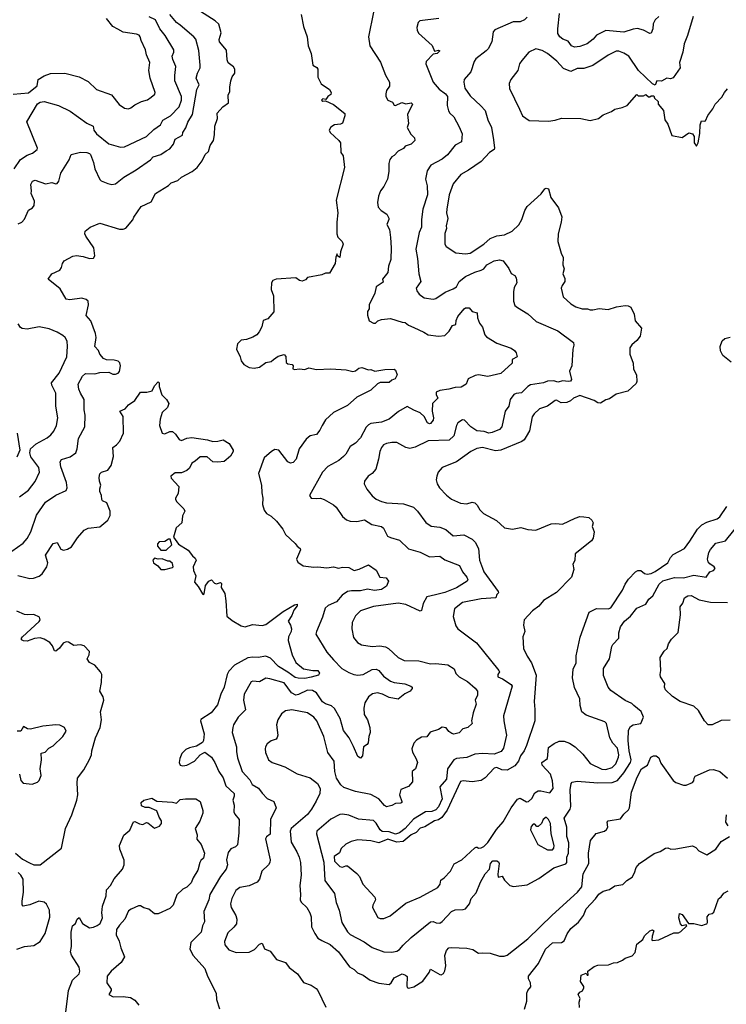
# Model space of a CAD drawing. Extents: x 1966327 to 2147849, y 395140 to 552178.
# Tile 202 of 256: x 2039737 to 2045185, y 519599 to 527196. Entities that reach past the tile are written whole.
import ezdxf

# ---------------------------------------------------------------- set-up
doc = ezdxf.new("R2010")
doc.units = 0

msp = doc.modelspace()

# ---------------------------------------------------------------- linework, layer by layer
at = {"layer": '0CON20XD'}
for points in [[(2039687.2, 526622.8), (2039805, 526633.3), (2039871.8, 526685), (2039878.9, 526735), (2039925, 526762.7), (2039975, 526780.5), (2040085, 526784.4), (2040194.4, 526754.4), (2040265, 526718.8), (2040327.9, 526657.9), (2040445, 526617.1), (2040502.4, 526542.4), (2040545, 526512.5), (2040575, 526509.2), (2040594.3, 526515.7), (2040625, 526539.2), (2040675.6, 526564.4), (2040721.7, 526578.3), (2040751.5, 526598.5), (2040777.4, 526622.6), (2040781.4, 526635), (2040742, 526745), (2040733.3, 526805), (2040741.2, 526865), (2040713.8, 526925), (2040706, 526965), (2040673.8, 527035), (2040666.7, 527065), (2040657.3, 527077.3), (2040637.5, 527085), (2040535, 527100.5), (2040492.7, 527122.7), (2040454.6, 527144.6), (2040405.3, 527205.3)], [(2039695, 526046.7), (2039742.9, 526117.1), (2039795, 526151.1), (2039835, 526165.8), (2039871.2, 526195), (2039873.8, 526205), (2039790.6, 526409.4), (2039873.8, 526546.2), (2039895, 526561.2), (2039926.2, 526566.2), (2040035, 526534.4), (2040125, 526491.3), (2040255, 526398.9), (2040304, 526375), (2040308.2, 526345), (2040329.1, 526315), (2040425, 526238.1), (2040513.1, 526213.1), (2040545, 526215.3), (2040715.6, 526295), (2040771.7, 526348.3), (2040821.9, 526385), (2040839.2, 526420.8), (2040898.9, 526455), (2040965.4, 526525), (2040984.4, 526574.4), (2040983.6, 526605), (2040933.8, 526723.8), (2040932.2, 526765), (2040940.9, 526835), (2040918.5, 526888.5), (2040912.5, 526915), (2040925.6, 526945), (2040925.5, 526965), (2040858.7, 527075), (2040818.2, 527125), (2040784.1, 527195), (2040735, 527218.4)], [(2039725, 525621.2), (2039753.3, 525635), (2039775, 525656.2), (2039804.4, 525725.6), (2039835.8, 525744.2), (2039848.3, 525761.7), (2039851.4, 525795), (2039824.4, 525855), (2039828.9, 525875), (2039823.1, 525925), (2039835, 525951.2), (2039855, 525959.2), (2039935, 525930), (2039985, 525941.4), (2040015, 525930.8), (2040025, 525932.9), (2040039.3, 525950.7), (2040055, 526011.4), (2040117.5, 526115), (2040133, 526157), (2040205, 526173.2), (2040255, 526170.5), (2040274.4, 526164.4), (2040282.5, 526155), (2040306.5, 526095), (2040316.7, 526045), (2040355, 525964.2), (2040365, 525954.3), (2040415, 525932.5), (2040445.9, 525925.9), (2040475, 525930), (2040539.3, 525980.7), (2040635, 526037.1), (2040745, 526114.4), (2040765, 526138.6), (2040825, 526155.6), (2040865, 526185.8), (2040895, 526200), (2040923.1, 526235), (2040934.4, 526275), (2040991.4, 526305), (2040994.3, 526325), (2041018.5, 526361.5), (2041031.8, 526405), (2041067.8, 526465), (2041101.5, 526658.5), (2041119.6, 526695), (2041098.5, 526745), (2041108.8, 526785), (2041127.9, 526825), (2041128.2, 526845), (2041117.8, 526957.8), (2041093.5, 527045), (2041080, 527065), (2040975, 527153.3), (2040945, 527175.6), (2040895, 527235.3)], [(2040147, 525373), (2040175, 525377.5), (2040225, 525370), (2040275, 525353.8), (2040305, 525357.5), (2040316.2, 525375), (2040307.8, 525435), (2040246.7, 525525), (2040238.9, 525545), (2040242.1, 525565), (2040280.9, 525595), (2040355, 525626.2), (2040505, 525579.2), (2040535, 525578.8), (2040555, 525588.8), (2040608.8, 525651.2), (2040617.3, 525672.7), (2040672.5, 525755), (2040749.5, 525790.5), (2040783.3, 525855), (2040883, 525917), (2040903.4, 525936.6), (2040955, 525956), (2040985, 525982), (2041067.5, 526025), (2041105, 526056.7), (2041142.3, 526107.7), (2041166.2, 526155), (2041191.2, 526178.8), (2041204, 526225), (2041230.8, 526265), (2041238, 526308), (2041240.5, 526375), (2041262.5, 526435), (2041260, 526475), (2041304, 526525), (2041346.7, 526555), (2041344, 526615), (2041358.1, 526641.9), (2041356.7, 526675), (2041364.6, 526725.4), (2041374.4, 526755), (2041395.4, 526784.6), (2041395.7, 526815.7), (2041385, 526833.8), (2041344.3, 526864.3), (2041336.9, 526886.9), (2041332, 526962), (2041276.7, 527025), (2041275.6, 527044.4), (2041290.5, 527095), (2041271.2, 527161.2), (2041245, 527188.2), (2041130.6, 527260.6)], [(2041906.6, 527236.6), (2041926, 527145), (2041952.5, 527065), (2041961.4, 526995), (2041984.3, 526935), (2041996.7, 526845), (2042028, 526828), (2042035.8, 526815), (2042034.1, 526754.1), (2042061.1, 526701.1), (2042125, 526657.5), (2042136.9, 526635), (2042135, 526620), (2042113.3, 526605), (2042098.3, 526581.7), (2042075, 526586.7), (2042063.3, 526575), (2042075, 526567.5), (2042095, 526570), (2042155, 526541.2), (2042243, 526473), (2042243.3, 526455), (2042225, 526397.5), (2042210, 526390), (2042165, 526386), (2042135, 526368), (2042123.8, 526345), (2042130, 526325), (2042196, 526265), (2042209.2, 526245), (2042212.9, 526172.9), (2042230, 526145), (2042240.8, 526055), (2042176.7, 525805), (2042190, 525705), (2042181.9, 525635), (2042183, 525543), (2042189.3, 525519.3), (2042205, 525503.8), (2042224, 525485), (2042231.4, 525465), (2042209.5, 525405), (2042205, 525362.5), (2042187.5, 525375), (2042185, 525390), (2042174.2, 525365), (2042169.2, 525315), (2042125, 525240), (2042095, 525240), (2042065, 525226.7), (2041955, 525206.7), (2041940.5, 525189.5), (2041915, 525179.2), (2041895, 525184), (2041865, 525204), (2041715, 525194.2), (2041688.8, 525185), (2041678.8, 525165), (2041676, 525115), (2041692.9, 525065), (2041695, 524943.3), (2041650.6, 524889.4), (2041614.4, 524875), (2041603, 524827), (2041582.9, 524787.1), (2041564.4, 524765.6), (2041535, 524745.8), (2041485, 524727.5), (2041445, 524724.2), (2041416.2, 524695), (2041407.5, 524655), (2041435.9, 524595.9), (2041443.8, 524565), (2041465, 524536.2), (2041505, 524512), (2041545, 524507.5), (2041585.6, 524514.4), (2041635, 524551.4), (2041675, 524559.2), (2041694, 524575), (2041729.7, 524600.3), (2041775, 524613.3), (2041788.3, 524598.3), (2041790.6, 524550.6), (2041805, 524540), (2041837.5, 524535), (2041846.2, 524525), (2041842.5, 524502.5), (2041855, 524496.7), (2041895, 524501.9), (2041935, 524498.5), (2041965, 524509.2), (2042025, 524497.5), (2042135, 524501.4), (2042253.6, 524493.6), (2042305, 524482), (2042325, 524486.2), (2042352.1, 524507.9), (2042375, 524512.9), (2042425, 524494.2), (2042445, 524498), (2042475, 524483.5), (2042552.6, 524497.4), (2042625, 524500), (2042635, 524493.3), (2042646.5, 524455), (2042631.2, 524425), (2042605.8, 524414.2), (2042584.2, 524395.8), (2042515, 524396.5), (2042495, 524387.5), (2042445, 524338.5), (2042336.7, 524285), (2042265, 524218.6), (2042155, 524166.7), (2042095, 524109.2), (2042067.8, 524065), (2042051.1, 524028.9), (2042025, 523996), (2041975, 523985.8), (2041945, 523960), (2041891.9, 523885), (2041867.5, 523805), (2041845, 523780), (2041825, 523774), (2041805, 523784.2), (2041735, 523874.3), (2041705, 523879.3), (2041678.1, 523865), (2041622.5, 523815), (2041578, 523695), (2041601.4, 523605), (2041602.5, 523545), (2041612.5, 523505), (2041607.5, 523455), (2041620.7, 523410.7), (2041640, 523385), (2041674.5, 523364.5), (2041716.6, 523326.6), (2041766.3, 523266.3), (2041786, 523225), (2041860, 523155), (2041875, 523133.3), (2041900, 523115), (2041902.5, 523105), (2041871.2, 523035), (2041880.5, 523010.5), (2041921.2, 522981.2), (2042005, 522970.8), (2042036.2, 522973.8), (2042105, 522966.1), (2042155, 522975.8), (2042195, 522963.1), (2042225, 522970.8), (2042275, 522968.6), (2042315, 522947.1), (2042355, 522955.6), (2042425, 522991.2), (2042485, 522948.8), (2042513.8, 522895), (2042560.9, 522890.9), (2042579.5, 522865), (2042565, 522824.4), (2042525, 522798.4), (2042472.6, 522792.6), (2042418.9, 522801.1), (2042365, 522790.2), (2042295, 522790.2), (2042265, 522783.4), (2042223.3, 522756.8), (2042178.6, 522705), (2042113.8, 522676.2), (2042090.6, 522655), (2042071.9, 522585), (2042024.4, 522475), (2042021.1, 522455), (2042103.5, 522315), (2042155.7, 522255.7), (2042221.3, 522191.3), (2042275, 522158.9), (2042312, 522145), (2042345, 522139.7), (2042385, 522144.6), (2042455, 522181.5), (2042485, 522184.4), (2042505, 522175.6), (2042542, 522132), (2042595, 522092.1), (2042625, 522081.5), (2042705, 522071.5), (2042753.3, 522055), (2042762.5, 522045), (2042762.9, 522035), (2042747.5, 522015), (2042705, 521994), (2042655, 521953.3), (2042585, 521967.5), (2042535, 521992.7), (2042495, 522002.7), (2042456, 521995), (2042425, 521971.9), (2042397.5, 521925), (2042390.5, 521885), (2042393.8, 521835), (2042419.1, 521795), (2042436.4, 521733.6), (2042440, 521695), (2042427.5, 521665), (2042422.4, 521617.6), (2042415.5, 521604.5), (2042387.5, 521585), (2042380, 521515), (2042365, 521497.5), (2042345, 521511.2), (2042309.3, 521589.3), (2042275.9, 521655.9), (2042232.2, 521712.2), (2042208.8, 521805), (2042165, 521881.5), (2042141.6, 521901.6), (2042095, 521917), (2042072.3, 521932.3), (2042025, 522001.5), (2041995, 522019.2), (2041955, 522024), (2041885, 521988.4), (2041865, 521985.3), (2041833.5, 522003.5), (2041775, 522080.7), (2041665, 522111.5), (2041635.7, 522114.3), (2041585, 522086.9), (2041535, 522092.2), (2041522, 522088), (2041467.4, 521992.6), (2041461.8, 521945), (2041478.2, 521871.8), (2041422.2, 521815), (2041385.8, 521755), (2041380, 521735), (2041376, 521695), (2041407.5, 521585), (2041409.3, 521550.7), (2041415, 521500), (2041452.5, 521395), (2041509.8, 521329.8), (2041529.4, 521295), (2041577.5, 521267.5), (2041605, 521228.6), (2041645, 521188), (2041696, 521165), (2041714.2, 521115), (2041670.7, 521025), (2041667.5, 520912.5), (2041638.8, 520891.2), (2041630.6, 520875), (2041668.1, 520715), (2041666.4, 520693.6), (2041656, 520675), (2041604.5, 520625.5), (2041585.6, 520565), (2041567.8, 520542.2), (2041505, 520514.1), (2041435, 520500), (2041402.1, 520477.9), (2041372.5, 520415), (2041362.9, 520375), (2041366.9, 520345), (2041404, 520285), (2041411.2, 520255), (2041409.5, 520220.5), (2041387.5, 520195)], [(2043649.2, 527215), (2043628.8, 527195), (2043595, 527181.1), (2043541.1, 527178.9), (2043400.9, 527119.1), (2043387.5, 527102.5), (2043376, 527025), (2043347.6, 526972.4), (2043333.8, 526955), (2043254.5, 526895.5), (2043240, 526875), (2043215.5, 526794.5), (2043164.4, 526735), (2043160.5, 526715), (2043167.9, 526667.9), (2043209.3, 526609.3), (2043292.9, 526532.9), (2043324.6, 526494.6), (2043345.5, 526425), (2043374.2, 526365.8), (2043389.7, 526270.3), (2043398.1, 526205), (2043394.3, 526195), (2043358.6, 526171.4), (2043295, 526103.1), (2043195.8, 526035), (2043137.3, 526002.7), (2043079.7, 525930.3), (2043048.5, 525845), (2043028.9, 525735), (2043028.1, 525705), (2043038.3, 525661.7), (2043024.2, 525605.8), (2043028.6, 525585), (2043014.5, 525545.5), (2043014.5, 525464.5), (2043025.5, 525445.5), (2043098.1, 525398.1), (2043175, 525390), (2043210, 525395), (2043314.4, 525465), (2043365, 525508.5), (2043415, 525528.2), (2043475, 525536.4), (2043532.9, 525565), (2043586.1, 525613.9), (2043608, 525655), (2043631.2, 525725), (2043648.9, 525755), (2043757.1, 525852.9), (2043785, 525891.2), (2043795, 525896.7), (2043815, 525892.5), (2043831.4, 525825), (2043892.1, 525745), (2043915.3, 525675.3), (2043911.8, 525635), (2043888.8, 525545), (2043886.2, 525485), (2043911.1, 525395), (2043927.5, 525362.5), (2043923.8, 525305), (2043933.3, 525275), (2043923.8, 525235), (2043939.3, 525199.3), (2043940, 525175), (2043918, 525145), (2043911.2, 525125), (2043927.9, 525057.9), (2043986.7, 525005), (2044025, 524982), (2044074.1, 524964.1), (2044113.9, 524966.1), (2044135, 524957.5), (2044155, 524957.5), (2044205, 524968.8), (2044275, 524960.8), (2044338.3, 524981.7), (2044405, 524991.4), (2044428.3, 524988.3), (2044447.5, 524977.5), (2044474.5, 524924.5), (2044481.7, 524871.7), (2044532, 524815), (2044520, 524755), (2044495, 524721.2), (2044455, 524688), (2044440, 524665), (2044440.8, 524615), (2044466.6, 524546.6), (2044468.8, 524498.8), (2044491.5, 524455), (2044495.7, 524405), (2044490.3, 524389.7), (2044425, 524330), (2044335, 524306.7), (2044285, 524270.8), (2044255, 524262), (2044215, 524238), (2044195, 524240), (2044165, 524257.5), (2044055, 524295.6), (2044006.7, 524275), (2043984.4, 524255.6), (2043955, 524242.9), (2043910.7, 524240.7), (2043875, 524259.4), (2043865, 524258.1), (2043806.1, 524213.9), (2043745, 524192.5), (2043702.5, 524155), (2043688.8, 524131.2), (2043666.7, 524025), (2043640.8, 523979.2), (2043625.3, 523954.7), (2043607.5, 523942.5), (2043445, 523874.6), (2043405, 523868.7), (2043305, 523895.4), (2043261.2, 523888.8), (2043215, 523864.4), (2043103.8, 523785), (2042995, 523740), (2042964, 523705), (2042952, 523675), (2042948.8, 523645), (2042956, 523615), (2042974, 523585), (2043027.3, 523527.3), (2043065, 523496.2), (2043135, 523466), (2043185, 523460), (2043225, 523472.5), (2043245, 523468), (2043265, 523450), (2043284, 523415), (2043312, 523385), (2043411.8, 523331.8), (2043474.4, 523275), (2043535, 523264.3), (2043601.2, 523278.8), (2043655, 523261.4), (2043715, 523258), (2043835, 523305.4), (2043869.4, 523309.4), (2043922.5, 523305), (2044018.7, 523351.3), (2044055, 523361.9), (2044085, 523361.4), (2044125, 523356), (2044146.7, 523335), (2044158.8, 523315), (2044150, 523285), (2044166.7, 523245), (2044157.4, 523195), (2044146, 523174), (2044020, 523075), (2044016.4, 523023.6), (2044002.5, 522995), (2044010, 522955), (2043990, 522895), (2043875, 522776), (2043776.2, 522715), (2043739.8, 522670.2), (2043691.2, 522635), (2043626.7, 522565), (2043620, 522525), (2043630, 522475), (2043616.7, 522435), (2043622, 522345), (2043648.8, 522285), (2043682.5, 522235), (2043718.7, 522138.7), (2043702.2, 521935), (2043708.9, 521875), (2043707.9, 521785), (2043643.5, 521595), (2043625.1, 521554.9), (2043597.5, 521515), (2043581.6, 521475), (2043555, 521439.6), (2043495, 521405.5), (2043455, 521407.7), (2043415, 521426.3), (2043395, 521421.6), (2043325, 521346.2), (2043295, 521326.5), (2043225, 521315.5), (2043155, 521322.7), (2043135, 521317.5), (2043032.2, 521097.8), (2042990.4, 521039.6), (2042965, 521022.5), (2042935, 521014.6), (2042860.8, 520969.2), (2042825, 520957.3), (2042794.7, 520925.3), (2042755, 520906.7), (2042694, 520856), (2042645, 520849.5), (2042575, 520873.5), (2042505, 520844.7), (2042445, 520860), (2042345, 520868), (2042292.5, 520855), (2042251.2, 520835), (2042215, 520800), (2042201.7, 520768.3), (2042161.5, 520738.5), (2042165, 520703.8), (2042205, 520662.1), (2042225, 520656.9), (2042251.7, 520668.3), (2042265, 520667.5), (2042337.2, 520607.2), (2042355.3, 520585.3), (2042383.1, 520525), (2042473.6, 520425), (2042479.2, 520405), (2042458.5, 520365), (2042456.8, 520346.8), (2042498.2, 520268.2), (2042515, 520260.4), (2042545, 520260.8), (2042592, 520282), (2042715, 520378.6), (2042825.6, 520424.4), (2042960, 520500), (2042978.9, 520525), (2042982.7, 520557.3), (2043010, 520575), (2043057.5, 520625), (2043087, 520683), (2043145, 520713.3), (2043245, 520806.2), (2043255, 520812.5), (2043265, 520812.5), (2043275, 520802.5), (2043295, 520806.7), (2043315, 520817.5), (2043345, 520847.5), (2043413, 520947), (2043465, 521006), (2043525, 521114.6), (2043575, 521182.9), (2043595, 521188.8), (2043645, 521160), (2043660, 521165), (2043685, 521187.5), (2043708.3, 521231.7), (2043734.2, 521245.8), (2043755, 521246.9), (2043825, 521230.8), (2043848.9, 521265), (2043843.9, 521323.9), (2043828.5, 521375), (2043765.4, 521445), (2043761.2, 521465), (2043805, 521496.7), (2043815, 521581.4), (2043857.4, 521612.6), (2043895, 521629.5), (2043935, 521630.5), (2043975, 521614.6), (2044019.5, 521585), (2044079.2, 521529.2), (2044135, 521455.8), (2044225, 521412.7), (2044255, 521410.3), (2044305, 521427.3), (2044331.9, 521455), (2044352.4, 521505), (2044355.2, 521525), (2044344.8, 521575), (2044309.7, 521615), (2044286.5, 521655), (2044261.4, 521765), (2044247.9, 521777.9), (2044105, 521829.6), (2044071.4, 521855), (2044057.1, 521905), (2044054.2, 521955), (2044015, 522042.5), (2043998.8, 522118.8), (2044004.4, 522185), (2044027.3, 522232.7), (2044026.8, 522286.8), (2044058, 522432), (2044128.1, 522625), (2044185, 522653.8), (2044275, 522650.7), (2044295, 522657.8), (2044385, 522794.4), (2044405, 522840.6), (2044430.5, 522879.5), (2044483.4, 522936.6), (2044503.5, 522946.5), (2044525, 522946.1), (2044555, 522923.5), (2044575, 522918.8), (2044605, 522923.7), (2044635, 522937.9), (2044734.1, 523005), (2044754, 523046), (2044775, 523068.5), (2044862.2, 523115), (2044902.5, 523172.5)], [(2042967.5, 527205), (2042822.3, 527187.7), (2042810, 527175), (2042798, 527135), (2042800, 527115), (2042812.1, 527092.1), (2042917, 526997), (2042935, 526952.5), (2042965, 526962.5), (2042976.2, 526956.2), (2042956, 526935), (2042925, 526930), (2042871.2, 526875), (2042868, 526855), (2042925.5, 526715), (2042971.2, 526661.2), (2043020.5, 526625), (2043036.2, 526605), (2043032.5, 526535), (2043043.4, 526493.4), (2043054.2, 526475), (2043085, 526446.7), (2043125, 526368.8), (2043148.5, 526315), (2043143.3, 526255), (2043095, 526228.8), (2043036.1, 526153.9), (2042995, 526121.1), (2042907.5, 526075), (2042878.6, 526031.4), (2042864.3, 525965), (2042878.6, 525915), (2042880.5, 525845), (2042845.5, 525734.5), (2042833.5, 525655), (2042833.6, 525595), (2042815.5, 525555), (2042790, 525425), (2042803.5, 525355), (2042812.9, 525235), (2042829.4, 525175), (2042794.2, 525125), (2042799.2, 525105), (2042817.8, 525077.8), (2042855, 525051.5), (2042925, 525039.4), (2042945, 525044.4), (2043018, 525095), (2043079.2, 525119.2), (2043104.6, 525135.4), (2043125, 525176), (2043172.9, 525215), (2043245, 525248.9), (2043295, 525262.7), (2043314.2, 525275), (2043339.2, 525305), (2043394.2, 525335.8), (2043435, 525343.9), (2043465.2, 525335.2), (2043507.2, 525277.2), (2043525, 525237.8), (2043555, 525222.5), (2043565.7, 525205), (2043568.6, 525165), (2043549.4, 525130.6), (2043543.9, 525096.1), (2043543.8, 525025), (2043555, 524992), (2043573.8, 524975), (2043655, 524927.5), (2043718.3, 524868.3), (2043885, 524795.6), (2044006.9, 524705), (2044010, 524685), (2044002.5, 524655), (2043993.6, 524526.4), (2043975.9, 524485), (2043991.1, 524418.9), (2043983.7, 524406.3), (2043966, 524404), (2043925, 524409.7), (2043885, 524398.9), (2043855, 524408.7), (2043806, 524406), (2043774.7, 524394.7), (2043675, 524378.2), (2043653.6, 524366.4), (2043605, 524318.2), (2043565, 524312.9), (2043546.5, 524303.5), (2043518.1, 524265), (2043508.1, 524215), (2043478.5, 524175), (2043454.6, 524055), (2043435, 524033.8), (2043380, 524010), (2043355, 524006.1), (2043317.8, 524017.8), (2043260.6, 524025), (2043214.6, 524055), (2043165, 524107.1), (2043151.7, 524108.3), (2043114.2, 524085), (2043103.6, 524066.4), (2043084, 523986), (2043047.3, 523952.7), (2042885, 523946), (2042785, 523898.8), (2042745, 523887.5), (2042715, 523895.6), (2042645, 523934.5), (2042605, 523934.6), (2042564.7, 523925.3), (2042542.9, 523915), (2042525, 523895.8), (2042512.7, 523865), (2042503.7, 523806.3), (2042481.3, 523728.7), (2042454.2, 523695), (2042424.3, 523675), (2042394, 523635), (2042392, 523615), (2042412, 523575), (2042455, 523521.4), (2042485, 523496.9), (2042525, 523477.5), (2042565, 523468.5), (2042695, 523459.5), (2042772, 523435), (2042804, 523405), (2042867.4, 523317.4), (2042908.9, 523288.9), (2042975, 523281.2), (2043022.8, 523262.8), (2043080, 523215), (2043160.8, 523220.8), (2043225, 523188.5), (2043248.2, 523165), (2043274.2, 523115), (2043281.1, 523025), (2043303.8, 522965), (2043314.3, 522935), (2043426.2, 522785), (2043427, 522773), (2043415, 522760), (2043407.5, 522735), (2043295, 522728.8), (2043150.9, 522699.1), (2043090.3, 522649.7), (2043079.2, 522590.8), (2043098.3, 522518.3), (2043113.8, 522495), (2043258.3, 522388.3), (2043431.4, 522175), (2043436, 522165), (2043422, 522145), (2043424.2, 522125), (2043460, 522110), (2043526.4, 522066.4), (2043534.3, 522055), (2043467.3, 521825), (2043468.5, 521785), (2043480.3, 521730.3), (2043489.5, 521675), (2043466.5, 521575), (2043449.8, 521550.2), (2043395, 521529.2), (2043305, 521533.8), (2043245, 521529.5), (2043185, 521504.4), (2043105, 521494.5), (2043085, 521485.6), (2043035.4, 521415), (2043026.4, 521335), (2042975, 521278), (2042994.7, 521185), (2042965, 521121.8), (2042945, 521100.8), (2042915, 521086.2), (2042865, 521084.5), (2042773.6, 521026.4), (2042708.1, 520955), (2042665, 520922.1), (2042635, 520912.1), (2042585, 520928.9), (2042531.2, 520931.2), (2042515, 520944.5), (2042485, 520997.1), (2042465, 521016.1), (2042348.2, 521028.2)], [(2042465.8, 527255), (2042426, 527065), (2042436.2, 526995), (2042518.3, 526868.3), (2042558.3, 526768.3), (2042587.1, 526715), (2042587.4, 526682.6), (2042565, 526651.2), (2042558.6, 526625), (2042560.6, 526605), (2042574.3, 526575), (2042610.5, 526560.5), (2042625, 526536.7), (2042634.3, 526534.3), (2042683.2, 526556.8), (2042715, 526548.1), (2042755, 526555.7), (2042765.7, 526545.7), (2042727.9, 526465), (2042734.2, 526395), (2042723.8, 526363.8), (2042752.9, 526312.9), (2042780, 526285), (2042784.3, 526265), (2042756, 526235), (2042709.2, 526220.8), (2042695, 526203.8), (2042655, 526180.8), (2042625, 526148.8), (2042605, 526137.5), (2042591.7, 526118.3), (2042582.3, 526087.7), (2042582.9, 526025), (2042571.4, 525965), (2042545, 525910), (2042518, 525875), (2042504.2, 525835.8), (2042495.6, 525785), (2042500.9, 525750.9), (2042523.3, 525725), (2042567, 525697), (2042582.5, 525665), (2042584, 525655), (2042567.5, 525615), (2042587, 525577), (2042595.6, 525515), (2042601.5, 525435), (2042597.1, 525345), (2042580.6, 525295), (2042574.4, 525245), (2042534.2, 525195), (2042539.3, 525170.7), (2042485.8, 525135), (2042475, 525087.5), (2042430, 524995), (2042430, 524965), (2042417.5, 524945), (2042417, 524917), (2042431.7, 524871.7), (2042463.6, 524853.6), (2042480, 524855), (2042497.5, 524872.5), (2042525, 524882.5), (2042595, 524890), (2042685, 524861.4), (2042709.7, 524859.7), (2042735, 524838.6), (2042775, 524820.6)], [(2044929.4, 527220.6), (2044885.3, 527074.7), (2044858.8, 527011.2), (2044849.1, 526945), (2044824.4, 526865), (2044830, 526825), (2044775, 526748.8), (2044755, 526741.2), (2044725, 526744), (2044685, 526722.5), (2044650, 526725), (2044635, 526690), (2044615, 526702.5), (2044508.8, 526805), (2044432, 526915), (2044395, 526939.4), (2044355, 526954.4), (2044335, 526952.5), (2044275, 526923.6), (2044155, 526843.5), (2044085, 526819.4), (2044035, 526818.8), (2043985, 526797.1), (2043929.1, 526819.1), (2043877.6, 526877.6), (2043805.8, 526935), (2043765, 526957.8), (2043715, 526972.5), (2043663.2, 526946.8), (2043607.6, 526882.4), (2043590, 526855), (2043576.4, 526803.6), (2043524.2, 526735), (2043510.8, 526705), (2043514.2, 526665), (2043591.2, 526505), (2043614.2, 526454.2), (2043665, 526417.5), (2043815, 526413.3), (2043865, 526420), (2043915, 526436.7), (2044063, 526433), (2044135, 526417.5), (2044200, 526435), (2044235, 526462.5), (2044300.7, 526489.3), (2044325, 526506.7), (2044381.7, 526518.3), (2044420, 526535), (2044495, 526620), (2044505, 526610), (2044545, 526610), (2044565, 526620), (2044585, 526600), (2044595, 526600), (2044605, 526610), (2044625, 526610), (2044631.7, 526591.7), (2044660, 526565), (2044660, 526545), (2044700, 526495), (2044711.2, 526425), (2044735, 526390), (2044763.6, 526303.6), (2044845, 526287.5), (2044895, 526322.5), (2044925, 526316.7), (2044936, 526295), (2044937.5, 526245), (2044955, 526220)], [(2044665, 527220.8), (2044635.7, 527195), (2044620, 527165), (2044619.2, 527125), (2044605, 527093.3), (2044595, 527090), (2044545, 527116.7), (2044499.3, 527129.3), (2044466, 527124), (2044395, 527099.1), (2044255, 527112.7), (2044184.1, 527075.9), (2044158.9, 527045), (2044111, 527009), (2044055, 526989.7), (2044015, 526985.4), (2043990.5, 526995), (2043965, 527030.6), (2043925, 527046.7), (2043900, 527065), (2043885, 527090), (2043884.7, 527125.3), (2043898.7, 527245)], [(2044955, 526220), (2044968.8, 526245), (2044981.7, 526318.3), (2044984.3, 526385.7), (2044994.1, 526415.9), (2045015, 526412.5), (2045023, 526417), (2045041.7, 526458.3), (2045080.7, 526509.3), (2045097.5, 526545), (2045150.7, 526599.3), (2045170, 526635), (2045195, 526662.5)], [(2039675, 523096.7), (2039763.7, 523156.3), (2039795, 523192.5), (2039822.7, 523245), (2039866.2, 523373.8), (2039936, 523474), (2040015, 523528.1), (2040095.5, 523564.5), (2040101.9, 523585), (2040098.8, 523625), (2040054.6, 523745), (2040048.1, 523785), (2040057.9, 523802.1), (2040126.2, 523823.8), (2040170.8, 523855), (2040181.1, 523885), (2040189.4, 523965), (2040238.1, 524055), (2040242.5, 524145), (2040234.2, 524185.8), (2040234, 524265), (2040206, 524315), (2040193.8, 524345), (2040188, 524385), (2040220.5, 524445), (2040243.5, 524466.5), (2040315, 524464.4), (2040355, 524473.3), (2040425, 524475.7), (2040455, 524461.9), (2040475, 524460), (2040495, 524469.2), (2040507.1, 524482.9), (2040513.6, 524525), (2040508.3, 524548.3), (2040495, 524560.8), (2040465, 524569.4), (2040405, 524573.1), (2040383.1, 524583.1), (2040355.6, 524615), (2040345, 524644), (2040315.6, 524675), (2040325.5, 524745), (2040321.8, 524775), (2040285, 524873.8), (2040249.4, 524915), (2040267.5, 524995), (2040264, 525025), (2040248, 525038), (2040215, 525046.5), (2040123.9, 525033.9), (2040095, 525038.8), (2040049.1, 525119.1), (2039957.5, 525195), (2039983.3, 525235), (2040046.2, 525265), (2040060, 525285), (2040066, 525315), (2040078.8, 525335), (2040147, 525373)], [(2042775, 524820.6), (2042853.8, 524785), (2042885, 524764.4), (2042965, 524755.6), (2043015, 524760.8), (2043047.4, 524792.6), (2043074.1, 524835.9), (2043100, 524845), (2043102.5, 524875), (2043115.6, 524905), (2043163.1, 524965), (2043175, 524971.9), (2043202, 524972), (2043225.9, 524945.9), (2043262.5, 524935), (2043265.6, 524895), (2043282.5, 524855), (2043303.8, 524825), (2043324, 524765), (2043335, 524748.8), (2043415, 524700.8), (2043525, 524660.6), (2043552.8, 524642.8), (2043565.3, 524625.3), (2043571.2, 524595), (2043532.5, 524575), (2043532.5, 524545), (2043445, 524465.6), (2043345, 524444), (2043275, 524455.3), (2043248, 524452), (2043195, 524425.7), (2043179.2, 524385), (2043140.2, 524359.8), (2043095, 524357.5), (2043045.7, 524345.7), (2042975, 524335.8), (2042948.8, 524321.2), (2042947.5, 524305), (2042960, 524275), (2042918.9, 524235), (2042917.5, 524175), (2042927.5, 524125), (2042923.5, 524105), (2042905, 524081.4), (2042895, 524078.6), (2042880, 524085), (2042855.6, 524135), (2042825, 524162.2), (2042775, 524182.2), (2042725, 524211.4), (2042656.4, 524173.6), (2042585, 524114.4), (2042525, 524090.5), (2042445, 524081.4), (2042425, 524070.6), (2042407.7, 524052.3), (2042365, 523970.8), (2042325, 523930), (2042285.7, 523904.3), (2042252, 523845), (2042234.2, 523825), (2042197.5, 523795), (2042112.1, 523747.9), (2042072.2, 523705), (2041970, 523525), (2041984.1, 523504.1), (2042022.7, 523502.7), (2042055, 523504.4), (2042083.3, 523495), (2042155, 523452.9), (2042175.6, 523435), (2042225, 523364), (2042257.4, 523337.4), (2042285, 523328.1), (2042335, 523324.5), (2042395, 523337.1), (2042451.7, 523301.7), (2042525, 523286.5), (2042541.8, 523271.8), (2042572.2, 523212.2), (2042595, 523200), (2042665, 523180), (2042735, 523114.4), (2042825, 523086.5), (2042895, 523051.8), (2042975, 523055.6), (2043015, 523027.5), (2043126.7, 522985), (2043151.4, 522935), (2043183.8, 522895), (2043191.2, 522875), (2043186.7, 522865), (2043105, 522813.8), (2043015, 522775.3), (2042941.9, 522758.1), (2042875, 522744.3), (2042847.8, 522692.2), (2042835, 522636.7), (2042825, 522631.4), (2042713.5, 522683.5), (2042655, 522694), (2042465, 522667.8), (2042363.8, 522635), (2042324.6, 522595.4), (2042300.6, 522545), (2042296.9, 522495), (2042310.3, 522430.3), (2042340.3, 522390.3), (2042372.8, 522372.8), (2042455, 522360.5), (2042514.5, 522364.5), (2042557, 522357), (2042579.2, 522345), (2042655.4, 522275.4), (2042702, 522252), (2042815, 522248.1), (2042905, 522226.9), (2042945, 522229.5), (2043038.3, 522218.3), (2043086.9, 522186.9), (2043099.2, 522150.8), (2043124.3, 522125), (2043190, 522090), (2043249.2, 522039.2), (2043265.4, 522015.4), (2043265.6, 521985), (2043247.5, 521945), (2043255.8, 521915), (2043232.4, 521847.6), (2043221.2, 521785), (2043224.2, 521765), (2043190.8, 521735), (2043152.5, 521725), (2043125, 521692.5), (2043085, 521684.2), (2043067.7, 521687.7), (2043044.1, 521704.1), (2043025, 521732.5), (2042995, 521736.7), (2042965, 521720), (2042901.7, 521698.3), (2042877, 521663), (2042835, 521661.2), (2042795, 521636.7), (2042775.8, 521614.2), (2042759.5, 521570.5), (2042764.2, 521545), (2042794.3, 521494.3), (2042802.5, 521465), (2042788, 521415), (2042762.5, 521395), (2042764.2, 521315), (2042735, 521280), (2042674.4, 521255.6), (2042664.5, 521215), (2042684.2, 521165), (2042682, 521155), (2042675, 521150), (2042635, 521149.1), (2042605, 521131.8), (2042565, 521122.9), (2042548.3, 521131.7), (2042504.4, 521184.4), (2042445, 521216.7), (2042325, 521241.1), (2042235, 521273.1), (2042212.6, 521292.6), (2042179.4, 521345), (2042166.9, 521395), (2042160, 521475), (2042113, 521543), (2042080.9, 521665), (2042027.5, 521785), (2042005, 521815.7), (2041955, 521847.5), (2041835, 521871.1), (2041785.7, 521864.3), (2041755, 521841.2), (2041726, 521795), (2041715.8, 521755), (2041727.5, 521675), (2041723, 521657), (2041713.3, 521645), (2041675, 521632.5), (2041645, 521608), (2041630.8, 521585), (2041629.2, 521570.8), (2041632.8, 521542.8), (2041654.4, 521485), (2041684, 521464), (2041729.8, 521449.8), (2041781.4, 521431.4), (2041875, 521376.9), (2041975.5, 521345.5), (2042032.1, 521302.1), (2042052.5, 521265), (2042050, 521225), (2042023.4, 521166.6), (2041985.7, 521105), (2041955, 521063.1), (2041830.5, 520955), (2041822.8, 520935), (2041828.9, 520848.9), (2041874.4, 520775), (2041892.7, 520735), (2041902, 520692), (2041906.4, 520595), (2041896.6, 520515), (2041902.8, 520447.2), (2041898.2, 520405), (2041907.8, 520387.8), (2041951.1, 520345), (2041972.5, 520305), (2041984, 520274), (2041985.8, 520195.8), (2042011.2, 520145), (2042035, 520108.8), (2042065, 520091.2), (2042129.8, 520059.8), (2042195.6, 520005), (2042278.8, 519888.8), (2042315, 519867.8), (2042341.3, 519841.3), (2042385, 519822.7), (2042438.6, 519785), (2042505, 519761.2), (2042585, 519750.5), (2042601.2, 519765), (2042625, 519804.4), (2042685, 519834), (2042712.5, 519825), (2042722.9, 519812.9), (2042720.9, 519740.9), (2042725, 519728.8), (2042735, 519724.4), (2042775, 519733.5), (2042845, 519777.8), (2042894, 519845), (2042905, 519870), (2042975, 519830), (2042985, 519826.7), (2043003.9, 519836.1), (2043015, 519857.5), (2043022.2, 519895), (2043014.5, 519975.5), (2043026.9, 520015), (2043045, 520034.3), (2043065, 520038.1), (2043185, 520032.1), (2043231.1, 520021.1), (2043275, 519993.8), (2043305, 519996.7), (2043365, 519993.3), (2043435, 519970), (2043470.7, 519969.3), (2043495, 519978.8), (2043655, 520104.5), (2043842.9, 520287.1), (2044038.1, 520465), (2044070.3, 520505), (2044080, 520605), (2044126, 520685), (2044123.2, 520765), (2044138.1, 520861.9), (2044182.1, 520917.9), (2044245, 520936.2), (2044261.2, 520948.8), (2044271.2, 520965), (2044266.7, 521005), (2044272.5, 521015), (2044369.7, 521030.3), (2044394.5, 521065.5), (2044431.5, 521098.5), (2044438.5, 521115), (2044452.7, 521235), (2044497.7, 521352.3), (2044531.4, 521415), (2044576, 521445), (2044602, 521505), (2044623.2, 521516.8), (2044645, 521516.9), (2044665, 521500.8), (2044680.9, 521460.9), (2044774.6, 521324.6), (2044795, 521310), (2044855, 521290), (2044875, 521290), (2044925, 521309.4), (2044935, 521323.3), (2044935.7, 521345), (2044945, 521358.6), (2045055, 521408.9), (2045085, 521410), (2045135.3, 521395.3), (2045194.4, 521345)], [(2039736.3, 523513.7), (2039805.6, 523565), (2039855, 523632), (2039890, 523705), (2039885, 523740), (2039823.6, 523823.6), (2039815.8, 523854.2), (2039820, 523885), (2039865, 523924.3), (2039948.8, 523971.2), (2039976, 523994), (2039999.5, 524020.5), (2040019.5, 524065), (2040030, 524125), (2040015.4, 524214.6), (2040015.8, 524315), (2039985, 524375.8), (2039982, 524395), (2040041.1, 524468.9), (2040098.9, 524595), (2040106.4, 524675), (2040101.8, 524715), (2040086.9, 524745), (2040069.5, 524759.5), (2040026.5, 524786.5), (2039965, 524811.8), (2039886.1, 524826.1), (2039795, 524808.6), (2039755, 524814), (2039742.3, 524822.3), (2039725, 524850)], [(2045222.5, 524555), (2045157.5, 524605), (2045140.7, 524640.7), (2045136.4, 524673.6), (2045151.7, 524718.3), (2045174.1, 524735.9), (2045215, 524746.7)], [(2039722.1, 522907.9), (2039815, 522884.6), (2039842.6, 522887.4), (2039886.4, 522903.6), (2039909.1, 522920.9), (2039947.1, 522975), (2039952.9, 523005), (2039935.8, 523065), (2039995, 523153.8), (2040025, 523163.3), (2040055, 523111.2), (2040075, 523104.2), (2040105, 523110), (2040135, 523129.2), (2040182.1, 523197.9), (2040235, 523258.1), (2040265, 523272.5), (2040355.5, 523284.5), (2040416.9, 523335), (2040435, 523370), (2040434.5, 523405), (2040408.3, 523468.3), (2040374.4, 523484.4), (2040369.2, 523495), (2040367.5, 523525), (2040353.8, 523555), (2040353.6, 523576.4), (2040363.3, 523605), (2040351.2, 523635), (2040348.8, 523665), (2040355, 523692.5), (2040366.2, 523705), (2040415, 523720), (2040442.4, 523757.6), (2040460.5, 523825), (2040455.8, 523894.2), (2040483.2, 523916.8), (2040510, 523945), (2040536.2, 524005), (2040534, 524135), (2040508.8, 524175), (2040550, 524195), (2040575.7, 524225), (2040625, 524258.2), (2040668, 524322), (2040717.6, 524322.4), (2040757.3, 524332.7), (2040775, 524370), (2040805, 524402.2), (2040813.1, 524395), (2040812.3, 524365), (2040832.6, 524302.6), (2040867.5, 524265), (2040886, 524235), (2040875.8, 524205), (2040835, 524166.2), (2040820, 524115), (2040814.2, 524065), (2040835, 524006.7), (2040855, 524001.2), (2040895, 524018), (2040915, 524018), (2040938.3, 523998.3), (2040965, 523956.2), (2040985, 523948.8), (2041025, 523967.5), (2041065, 523972.2), (2041185, 523955.5), (2041225, 523942.7), (2041265, 523943.3), (2041305, 523954.2), (2041352.5, 523925), (2041382.5, 523875), (2041382.5, 523865), (2041361.2, 523828.8)], [(2039716, 524005), (2039738.8, 523875), (2039715, 523820)], [(2041361.2, 523828.8), (2041313.6, 523786.4), (2041265, 523781.1), (2041225, 523784.2), (2041182.4, 523822.4), (2041126.9, 523823.1), (2041090.8, 523789.2), (2041064, 523775), (2041046, 523735), (2041025, 523718), (2040985, 523700), (2040935, 523700), (2040902.5, 523675), (2040905, 523660), (2040962.5, 523595), (2040959.3, 523540.7), (2040937.5, 523505), (2040937.5, 523495), (2040947.5, 523475), (2041003, 523423), (2041010, 523405), (2040993, 523367), (2040987.5, 523315), (2040943.3, 523275), (2040922.5, 523202.5), (2040960.7, 523150.7), (2041035, 523102.5), (2041068.3, 523058.3), (2041090.7, 523040.7), (2041096.7, 523025), (2041074, 522975), (2041078, 522945), (2041095.7, 522905), (2041084.3, 522855), (2041112.1, 522822.1), (2041145, 522767.5), (2041155, 522760), (2041160, 522765), (2041169.1, 522830.9), (2041195, 522863.8), (2041215, 522873.3), (2041239.5, 522849.5), (2041255, 522844), (2041285, 522852.5), (2041292.5, 522845), (2041291.2, 522815), (2041318.3, 522768.3), (2041327.3, 522712.7), (2041335, 522593.8), (2041375, 522559.2), (2041445, 522520), (2041475, 522511.9), (2041530.9, 522529.1), (2041605, 522522.7), (2041635, 522529.5), (2041769.1, 522630.9), (2041855, 522682.5), (2041875, 522687.5), (2041875, 522672.5), (2041850.8, 522639.2), (2041835, 522598), (2041806.9, 522555), (2041825.6, 522525), (2041833.3, 522495), (2041830, 522475), (2041808.1, 522435), (2041805.6, 522405), (2041837.8, 522295), (2041865, 522237.5), (2041925, 522187.5), (2041995.7, 522174.3), (2042035, 522174.2), (2042049.2, 522155), (2042040.3, 522139.7), (2041985, 522123.3), (2041935, 522113.8), (2041884.3, 522114.3), (2041860.3, 522120.3), (2041805, 522162.9), (2041730.9, 522205), (2041670.8, 522270.8), (2041635, 522286.3), (2041575, 522273.8), (2041535, 522278.2), (2041495, 522272), (2041392.5, 522215), (2041350, 522170), (2041336.1, 522143.9), (2041313.8, 522045), (2041286.8, 521993.2), (2041260.9, 521909.1), (2041213.1, 521846.9), (2041133, 521797), (2041131.2, 521785), (2041159.4, 521685), (2041155, 521633.3), (2041145, 521620), (2041099.1, 521590.9), (2041045, 521577.9), (2041018.9, 521565), (2040987.3, 521535), (2040970.5, 521495), (2040966.9, 521465), (2040974.4, 521444.4), (2040995, 521440), (2041025, 521443.6), (2041084.1, 521475.9), (2041127.2, 521522.8), (2041165, 521544), (2041216.1, 521506.1), (2041241.9, 521465), (2041272.5, 521395), (2041305.6, 521345.6), (2041326.2, 521285), (2041389.5, 521225), (2041391.5, 521205), (2041379.1, 521175), (2041389.5, 521135), (2041388.9, 521085), (2041395.6, 521065), (2041428.6, 521025), (2041427, 520923), (2041415, 520828.8), (2041401.2, 520815), (2041365, 520799.4), (2041345, 520771.2), (2041331.8, 520715), (2041338.5, 520675), (2041327.8, 520642.2), (2041284.6, 520585.4), (2041203.1, 520446.9), (2041195.6, 520405), (2041157.5, 520315), (2041162.2, 520235), (2041146.6, 520203.4), (2041135.6, 520155), (2041055.6, 520075), (2041049.4, 520025), (2041075, 519976.2), (2041164, 519874), (2041183.8, 519815), (2041252.5, 519685), (2041253.3, 519635), (2041276.2, 519565)], [(2044902.5, 523172.5), (2044962.7, 523265), (2044995, 523298.2), (2045035, 523318.9), (2045113.8, 523345), (2045135, 523361.4), (2045189.2, 523440.8)], [(2042348.2, 521028.2), (2042275, 521059.2), (2042225, 521067.1), (2042205, 521063.6), (2042135, 521028.5), (2042028.6, 520935), (2042024.5, 520914.5), (2042082.7, 520695), (2042088.2, 520555), (2042164.2, 520455), (2042176.1, 520385), (2042200.3, 520325), (2042221.1, 520231.1), (2042265, 520157.1), (2042285, 520136.7), (2042391.3, 520081.3), (2042455, 520038.5), (2042545, 520004.3), (2042605, 520001.4), (2042645, 520009.2), (2042665, 520020.8), (2042694.3, 520055), (2042754.7, 520115.3), (2042905, 520235.6), (2042925, 520238.8), (2042947.7, 520227.7), (2042975, 520225.8), (2042995, 520238.6), (2043065, 520315.5), (2043095, 520328.8), (2043155, 520329.4), (2043175, 520335.8), (2043205, 520374.2), (2043218.5, 520415), (2043255, 520460), (2043288.8, 520541.2), (2043324.5, 520605), (2043358.6, 520641.4), (2043365.8, 520685), (2043385, 520706), (2043415.8, 520705.8), (2043428.1, 520698.1), (2043434.3, 520685), (2043422.5, 520602.5), (2043425, 520580), (2043457, 520587), (2043475, 520557.5), (2043516.2, 520516.2), (2043545, 520508.8), (2043649.1, 520520.9), (2043739.7, 520570.3), (2043855, 520652), (2043948.2, 520681.8), (2043956.3, 520693.7), (2043954.7, 520714.7), (2043955.4, 520735), (2043967.1, 520765), (2043969.6, 520845), (2043955.5, 520895), (2043954.6, 520965.4), (2043935.6, 521035), (2043980, 521105), (2043986.7, 521125), (2043980.6, 521255), (2043987.5, 521302.5), (2043996.1, 521313.9), (2044035, 521320), (2044195, 521307.4), (2044305, 521310.4), (2044345, 521326.7), (2044395, 521383.8), (2044446.2, 521465), (2044452.2, 521485), (2044436, 521556), (2044426.9, 521635), (2044429.5, 521715), (2044445, 521742.5), (2044465.4, 521754.6), (2044524.5, 521765.5), (2044545.9, 521814.1), (2044527.1, 521857.1), (2044472.5, 521905), (2044455, 521919.5), (2044405, 521943.1), (2044295, 522021.2), (2044274, 522045), (2044236.8, 522136.8), (2044238.7, 522191.3), (2044282.9, 522265), (2044301.2, 522358.8), (2044308.8, 522375), (2044356, 522425), (2044355.8, 522465), (2044367.6, 522512.4), (2044400, 522555), (2044446.5, 522593.5), (2044495, 522655.7), (2044563.2, 522686.8), (2044586.2, 522723.8), (2044618.8, 522751.2), (2044668, 522842), (2044694.5, 522865.5), (2044785, 522892.9), (2044855, 522890.9), (2044935, 522910), (2045030, 522895), (2045056.7, 522935), (2045085, 522946.7), (2045099.3, 522960.7), (2045090, 522975), (2045057.9, 522997.9), (2045043.6, 523013.6), (2045038.9, 523035), (2045050, 523085), (2045062.6, 523107.4), (2045105, 523156.1), (2045178, 523175), (2045306.9, 523335)], [(2040865, 523102.5), (2040910, 523145), (2040897, 523187), (2040885, 523187.5), (2040855, 523170), (2040813, 523167), (2040798.3, 523151.7), (2040800, 523135), (2040825, 523102.5), (2040865, 523102.5)], [(2040855, 522953.3), (2040915, 522970), (2040920, 522975), (2040915, 523000), (2040895, 523017.5), (2040878.3, 523018.3), (2040835, 523036.2), (2040805, 523033.3), (2040775, 523042.5), (2040763.3, 523025), (2040767.5, 523005), (2040801.7, 522981.7), (2040825, 522953.8), (2040855, 522953.3)], [(2045215, 521791.1), (2045145, 521788.1), (2045075, 521754.2), (2045045.8, 521755.8), (2045016.8, 521786.8), (2044970.8, 521865), (2044935, 521899.2), (2044828.8, 521935), (2044770, 521975), (2044716.2, 522025), (2044709.2, 522045), (2044710, 522075), (2044678, 522125), (2044674, 522145), (2044680.8, 522175), (2044674.2, 522275.8), (2044705, 522323.3), (2044728, 522345), (2044738.8, 522381.2), (2044763.2, 522416.8), (2044813.2, 522466.8), (2044832.5, 522605), (2044828.8, 522665), (2044848.8, 522695), (2044862.5, 522735), (2044888.9, 522751.1), (2044914.4, 522754.4), (2044975, 522720), (2045061.7, 522701.7), (2045195, 522698.9)], [(2039705.5, 520765.5), (2039758.1, 520718.1), (2039811.1, 520691.1), (2039845, 520675.5), (2039895, 520675.7), (2040058.5, 520805), (2040090.8, 520955), (2040138.7, 521061.3), (2040177.1, 521175), (2040184, 521215), (2040178.8, 521305), (2040182.5, 521345), (2040232.3, 521407.7), (2040275, 521487.5), (2040290, 521525), (2040291.9, 521555), (2040320, 521655), (2040356.2, 521735), (2040367.5, 521795), (2040360.8, 521855), (2040384.2, 521945), (2040380.3, 521970.3), (2040355.6, 522015), (2040368.3, 522081.7), (2040368.8, 522145), (2040360, 522165), (2040315.7, 522215.7), (2040275.9, 522235.9), (2040257.5, 522265), (2040271.2, 522295), (2040275, 522320), (2040235, 522366.2), (2040205, 522373.3), (2040155, 522366.7), (2040113.1, 522393.1), (2040095, 522396.9), (2040072, 522385), (2040042.7, 522347.3), (2040015, 522323.8), (2040005, 522326.7), (2039990.8, 522365), (2039969.5, 522389.5), (2039926.5, 522416.5), (2039895, 522427.5), (2039849.6, 522420.4), (2039795, 522400.6), (2039765, 522402.5), (2039751.2, 522411.2), (2039750, 522425), (2039758.8, 522435), (2039887.6, 522552.4), (2039893.3, 522565), (2039888.9, 522585), (2039845, 522606.6), (2039795, 522603.1), (2039775, 522607.5), (2039715, 522632.9)], [(2039736, 521375), (2039746.1, 521326.1), (2039764.3, 521304.3), (2039832.3, 521297.7), (2039875, 521314), (2039887.5, 521325), (2039901.2, 521365), (2039894, 521415), (2039905.7, 521485), (2039902.3, 521537.7), (2039932.5, 521545), (2039962.5, 521575), (2039995, 521594.2), (2040070, 521665), (2040096.1, 521706.1), (2040082.5, 521735), (2040045, 521752.5), (2040015, 521756.2), (2039915, 521744), (2039821.2, 521721.2), (2039795.7, 521725.7), (2039765, 521742.5), (2039745, 521706.7), (2039716.4, 521706.4)], [(2040087.6, 519497.6), (2040112.7, 519705), (2040143.6, 519785), (2040195, 519833.8), (2040200, 519855), (2040195.6, 519885), (2040137.3, 519977.3), (2040129.4, 520005), (2040136.9, 520045), (2040133.2, 520155), (2040144.6, 520205), (2040166.6, 520223.4), (2040179.2, 520255), (2040195, 520267.5), (2040221.6, 520221.6), (2040275, 520190), (2040305, 520192.9), (2040335, 520206.2), (2040356.3, 520223.7), (2040375.3, 520265), (2040369.7, 520305), (2040374.2, 520355), (2040402.5, 520435), (2040407, 520483), (2040436.2, 520515), (2040465, 520567.9), (2040529.2, 520640.8), (2040543.1, 520675), (2040541.1, 520711.1), (2040508.9, 520795), (2040506.1, 520825), (2040540.8, 520905), (2040586.7, 520943.3), (2040615, 521007.5), (2040625, 521010), (2040661.2, 520991.2), (2040685, 520986.7), (2040715, 521002.5), (2040725, 521000), (2040775, 520958.8), (2040815.8, 520974.2), (2040830, 520995), (2040829.2, 521015), (2040812.1, 521042.1), (2040795, 521092), (2040735, 521116.7), (2040705, 521118.8), (2040675, 521130), (2040674, 521155), (2040693.3, 521175), (2040755, 521188.6), (2040795, 521166.2), (2040915, 521158.6), (2040945, 521150), (2040975, 521178), (2041015.8, 521184.2), (2041094.3, 521184.3), (2041129.2, 521165), (2041148.8, 521095), (2041148.8, 521075), (2041125, 521012.5), (2041090, 520955), (2041105.9, 520905.9), (2041103.6, 520873.6), (2041135, 520832.5), (2041160.6, 520765), (2041155, 520726.7), (2041132.3, 520707.7), (2041125.8, 520694.2), (2041111.1, 520635), (2041074, 520575), (2041059.2, 520535), (2041025, 520501.9), (2040993.5, 520486.5), (2040947.6, 520442.4), (2040918.8, 520365), (2040895, 520337.5), (2040805, 520297.5), (2040775, 520297.5), (2040733.6, 520333.6), (2040695, 520342.5), (2040669.3, 520359.3), (2040652.3, 520357.7), (2040595, 520334.3), (2040575, 520319.2), (2040547.8, 520255), (2040505, 520209.5), (2040483.1, 520175), (2040479.5, 520135), (2040503.3, 520085), (2040515.6, 520035), (2040544.3, 519965), (2040518.8, 519921.2), (2040441.9, 519855), (2040411.9, 519815), (2040407.9, 519765), (2040441.5, 519715), (2040441.9, 519705), (2040423.8, 519675), (2040457.5, 519657.5), (2040535, 519660), (2040591.3, 519651.3), (2040625, 519632), (2040655, 519592.5)], [(2043805, 520791.1), (2043845, 520791.2), (2043856, 520805), (2043856.7, 520823.3), (2043834.4, 520914.4), (2043828.5, 520995), (2043815, 521026), (2043795, 521043.3), (2043772.5, 521025), (2043760, 520995), (2043735, 520970), (2043725, 520970), (2043708.3, 520988.3), (2043695, 520990), (2043679.3, 520970.7), (2043674, 520945), (2043732.6, 520832.6), (2043805, 520791.1)], [(2045198.8, 520975), (2045180, 521005), (2045185, 521060)], [(2043628.7, 519561.3), (2043646.8, 519623.2), (2043647.5, 519685), (2043654.2, 519705), (2043676.4, 519733.6), (2043674.4, 519765), (2043658.5, 519795), (2043659.5, 519815), (2043735.5, 519915), (2043790.6, 520025), (2043845, 520074.4), (2043914, 520076), (2043935, 520088), (2043957.8, 520142.2), (2043985.5, 520184.5), (2044045, 520232), (2044083.1, 520285), (2044104.2, 520335.8), (2044176.4, 520413.6), (2044201.3, 520448.7), (2044235, 520473.1), (2044284.3, 520485.7), (2044325, 520513.8), (2044386.6, 520523.4), (2044416.7, 520555), (2044459.3, 520580.7), (2044477.4, 520612.6), (2044488.6, 520655), (2044514.6, 520685.4), (2044627.2, 520762.8), (2044675, 520778), (2044715, 520804), (2044735, 520806), (2044756.4, 520796.4), (2044795, 520797.5), (2044925, 520822.2), (2044948.6, 520808.6), (2044973.4, 520783.4), (2045035, 520753.1), (2045105, 520795.7), (2045144.6, 520855.4), (2045208.8, 520895)], [(2039715, 520023.3), (2039775, 520045.7), (2039847, 520053), (2039895, 520082.5), (2039934.3, 520145), (2039969.4, 520270.6), (2039965.8, 520325), (2039942.3, 520372.3), (2039926, 520386), (2039885, 520394.2), (2039815, 520365.8), (2039762.5, 520355), (2039756.4, 520366.4), (2039756.2, 520395), (2039766.2, 520463.8), (2039764.4, 520565), (2039745.9, 520595.9), (2039725, 520615.6)], [(2044052, 519575), (2044050.8, 519615), (2044057.5, 519645), (2044042.9, 519675), (2044055, 519693.3), (2044075, 519703.3), (2044085.8, 519725), (2044085.6, 519735.6), (2044061.2, 519775), (2044066.7, 519825), (2044105, 519840), (2044112.5, 519825), (2044120, 519825), (2044117.5, 519855), (2044165, 519890), (2044195, 519900), (2044276.4, 519903.6), (2044315, 519920), (2044345, 519922.5), (2044385, 519940), (2044405, 519956.2), (2044458.3, 519971.7), (2044481.4, 519998.6), (2044495, 520063.8), (2044542.1, 520097.9), (2044555, 520126.2), (2044595, 520165.7), (2044615, 520173.3), (2044626.7, 520166.7), (2044612.5, 520125), (2044610, 520095), (2044615, 520090), (2044665, 520096), (2044780.5, 520149.5), (2044815, 520151.2), (2044835, 520162), (2044880, 520205), (2044875, 520212.5), (2044845, 520205.7), (2044830.2, 520220.2), (2044817.9, 520265), (2044825, 520298.6), (2044845, 520291.4), (2044893.3, 520223.3), (2044935, 520222.5), (2044995, 520207.5), (2045025, 520217.5), (2045035, 520220), (2045039.3, 520230.7), (2045036.4, 520273.6), (2045052.5, 520295), (2045075, 520299.2), (2045088.9, 520311.1), (2045125, 520412.5), (2045145, 520427.5), (2045165, 520456.7), (2045200, 520475)], [(2041387.5, 520195), (2041340.2, 520149.8), (2041315, 520083.3), (2041317.4, 520057.4), (2041349.8, 520019.8), (2041405, 519998.1), (2041505, 520001.9), (2041548.3, 520021.7), (2041585, 520062), (2041605, 520071.2), (2041625, 520026.7), (2041667.7, 520007.7), (2041715.9, 519945.9), (2041785, 519922), (2041815, 519884), (2041878, 519835), (2041925, 519766), (2041985, 519747.5), (2042022.1, 519722.1), (2042035.5, 519705.5), (2042097.9, 519577.9)]]:
    msp.add_lwpolyline(points, dxfattribs=at)

doc.saveas('drawing.dxf')
